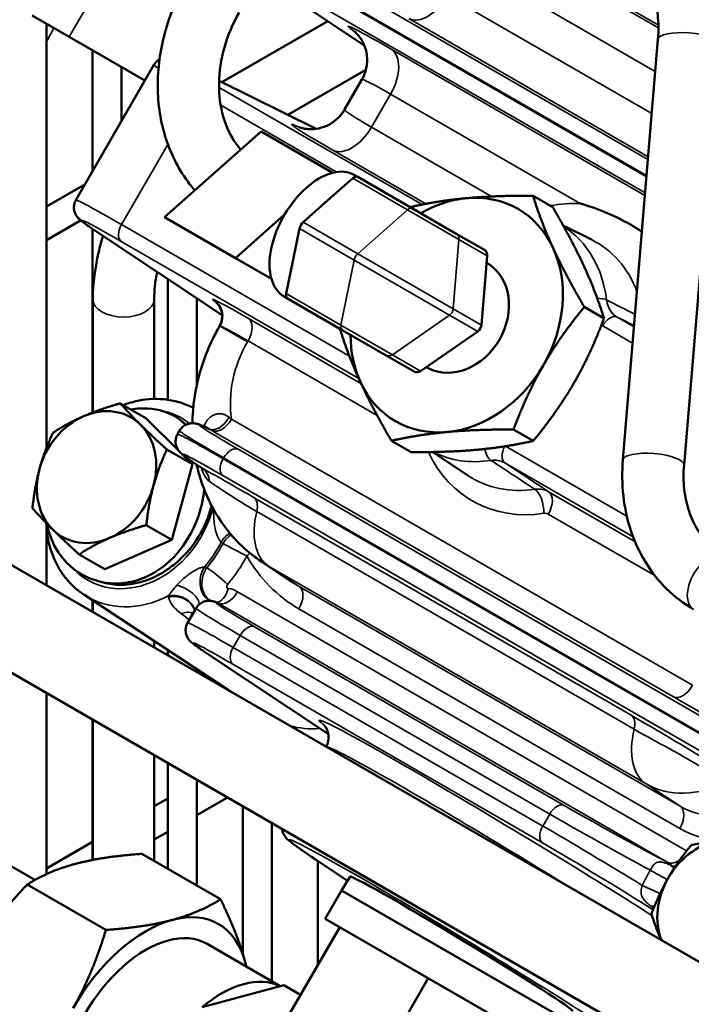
# Model space of a CAD drawing. Header units: inches. Extents: x 1 to 271, y 5 to 171.
# Tile 153 of 256: x 187.32 to 190.06, y 94.46 to 98.48. Entities that reach past the tile are written whole.
import ezdxf

# ---------------------------------------------------------------- set-up
doc = ezdxf.new("R2010")
doc.units = ezdxf.units.IN
doc.header["$LTSCALE"] = 8
doc.header["$MEASUREMENT"] = 0
doc.layers.add('Visible (ANSI)', color=7, linetype='Continuous', lineweight=50)
doc.layers.add('Visible Narrow (ANSI)', color=7, linetype='Continuous', lineweight=35)

msp = doc.modelspace()

# ---------------------------------------------------------------- linework, layer by layer
at = {"layer": 'Visible (ANSI)'}
for p, q in [((188.7301, 98.3741), (188.3057, 98.6565)), ((187.5264, 98.409), (187.3755, 98.4961)), ((187.434, 98.4623), (187.434, 96.7315)), ((188.5812, 98.4732), (188.1492, 98.2239)), ((187.5264, 98.409), (187.8355, 98.2305)), ((189.7851, 96.6825), (189.928, 98.399)), ((190.0342, 96.6618), (190.1772, 98.3783)), ((187.6221, 98.3537), (187.6221, 97.8609)), ((187.5538, 97.7424), (187.8723, 98.2942)), ((187.7402, 98.2855), (187.7402, 98.0655)), ((188.8682, 98.3116), (188.8679, 98.3117)), ((188.7367, 98.2744), (188.4183, 98.0905)), ((188.6493, 98.1116), (188.7204, 98.2347)), ((188.1379, 98.2295), (188.5333, 98.0335)), ((188.3091, 98.0229), (187.9147, 97.6732)), ((188.3091, 98.0229), (188.599, 97.8555)), ((188.6564, 97.9453), (188.6566, 97.9452)), ((188.599, 97.8555), (188.596, 97.8528)), ((188.6012, 97.8542), (188.599, 97.8555)), ((188.7038, 97.8372), (188.6894, 97.8455)), ((188.7038, 97.8372), (188.9265, 97.7086)), ((187.434, 97.716), (187.5908, 97.8065)), ((188.6833, 97.8317), (188.5821, 97.742)), ((189.4986, 97.7141), (189.4183, 97.7605)), ((188.5821, 97.742), (188.481, 97.6523)), ((188.2047, 97.5058), (187.9147, 97.6732)), ((188.4048, 97.6833), (188.2047, 97.5058)), ((188.9265, 97.7086), (189.1053, 97.6054)), ((187.434, 97.5797), (187.5732, 97.66)), ((189.5414, 97.6389), (189.6569, 97.5812)), ((187.6221, 97.625), (187.6221, 96.8758)), ((188.1502, 97.2736), (187.6307, 97.6192)), ((188.466, 97.6263), (188.4389, 97.4939)), ((189.2203, 97.539), (189.1053, 97.6054)), ((189.2076, 97.2328), (189.2311, 97.5154)), ((188.2047, 97.5058), (188.3512, 97.4212)), ((188.4389, 97.4939), (188.4118, 97.3614)), ((189.2365, 97.4826), (189.2288, 97.4875)), ((187.9284, 97.4212), (187.9284, 96.928)), ((187.6231, 97.3376), (187.6231, 96.8762)), ((187.8731, 97.3376), (187.8731, 96.9312)), ((188.0465, 97.3426), (188.0465, 96.986)), ((188.4173, 97.3409), (188.4029, 97.3492)), ((188.4173, 97.3409), (188.64, 97.2123)), ((189.704, 97.3399), (189.704, 97.3399)), ((189.7079, 97.26), (189.6275, 97.3064)), ((188.2725, 97.2264), (188.2724, 97.2264)), ((188.64, 97.2123), (188.8188, 97.1091)), ((188.9596, 97.0451), (189.1926, 97.2068)), ((188.9338, 97.0427), (188.8188, 97.1091)), ((188.9907, 97.0569), (188.9826, 97.0611)), ((187.8392, 96.8529), (187.7348, 96.9132)), ((188.0275, 96.8974), (188.0324, 96.8949)), ((187.8392, 96.8529), (187.9716, 96.7217)), ((187.9768, 96.802), (187.9682, 96.7872)), ((189.4192, 96.76), (189.3388, 96.8064)), ((188.9213, 96.7141), (188.8409, 96.7605)), ((188.0295, 96.6644), (187.925, 96.7247)), ((188.0629, 96.7393), (188.0629, 96.7393)), ((188.064, 96.745), (188.064, 96.745)), ((189.0078, 96.7147), (189.1526, 96.6189)), ((187.9928, 96.7007), (188.0295, 96.6644)), ((188.0295, 96.6644), (188.0094, 96.5907)), ((188.0452, 96.664), (188.0679, 96.6489)), ((188.0094, 96.5907), (187.9455, 96.3563)), ((187.434, 96.4039), (187.434, 96.1702)), ((187.9455, 96.3563), (187.8411, 96.4166)), ((190.2454, 94.5471), (187.0699, 96.3804)), ((187.9455, 96.3563), (187.6713, 96.2367)), ((187.6713, 96.2367), (187.5669, 96.297)), ((188.4378, 96.1827), (188.3122, 96.2663)), ((187.5861, 96.1327), (188.1866, 95.7357)), ((187.6221, 96.1088), (187.6221, 96.0616)), ((187.6231, 96.1082), (187.6231, 96.061)), ((188.4771, 96.108), (188.4771, 96.108)), ((188.0094, 96.0173), (188.0441, 96.0775)), ((188.0502, 96.0716), (188.0502, 96.0715)), ((190.0554, 94.218), (186.8799, 96.0513)), ((187.8731, 95.9429), (187.8731, 95.9167)), ((187.9284, 95.9064), (187.9284, 95.8848)), ((188.0863, 95.8941), (188.5836, 95.5632)), ((188.0465, 95.8283), (188.0465, 95.8166)), ((187.434, 95.7314), (187.434, 94.9923)), ((187.6221, 95.6228), (187.6221, 95.0501)), ((187.6231, 95.6222), (187.6231, 95.0503)), ((187.8731, 95.4779), (187.8731, 95.0461)), ((187.9284, 95.446), (187.9284, 95.0142)), ((187.3869, 94.9685), (186.6644, 95.3856)), ((188.0465, 95.3778), (188.0465, 94.946)), ((188.0465, 95.3694), (188.0538, 95.3736)), ((188.0465, 95.233), (188.1719, 95.3054)), ((187.8731, 95.2693), (187.9284, 95.3012)), ((188.2346, 95.2692), (188.2346, 94.6674)), ((188.9911, 95.2866), (188.9911, 95.2866)), ((188.3527, 95.201), (188.3527, 94.5552)), ((187.8731, 95.133), (187.9284, 95.1648)), ((187.434, 95.0158), (187.6221, 95.1244)), ((187.823, 95.075), (188.144, 94.8897)), ((188.5295, 95.0534), (188.6618, 94.9653)), ((188.5408, 95.0458), (188.5408, 94.6223)), ((188.6721, 94.982), (188.637, 94.9252)), ((187.3549, 94.9496), (187.6759, 94.7643)), ((188.6589, 94.9672), (188.6589, 94.9607)), ((188.637, 94.9252), (188.5707, 94.8104)), ((188.637, 94.9252), (189.5589, 94.393)), ((189.4926, 94.2782), (188.5707, 94.8104)), ((188.6298, 94.7763), (188.3425, 94.2788)), ((188.0888, 94.7076), (188.3876, 94.535)), ((188.3871, 94.5349), (188.4026, 94.5391)), ((188.4702, 94.5), (188.4026, 94.5391)), ((188.9911, 94.5677), (188.5761, 93.8489)), ((188.0691, 94.4497), (188.3871, 94.5349))]:
    msp.add_line(p, q, dxfattribs=at)
for centre, major_axis, ratio, start_param, end_param in [((188.9841, 98.0715), (0.2637, -0.1632), 0.043188, 3.140608, 3.142915), ((188.5462, 97.5973), (-0.1432, -0.2481), 0.57735, 3.678495, 4.699085), ((188.5462, 97.5973), (0.1432, 0.2481), 0.57735, 0.510295, 0.536902), ((188.5462, 97.5973), (0.1432, 0.2481), 0.57735, 0, 0.510295), ((188.6888, 97.8112), (0.015, 0.026), 0.57735, 0, 1.047198), ((189.1073, 97.2734), (0.25, 0.433), 0.816497, 5.759587, 6.806784), ((189.1073, 97.2734), (-0.25, -0.433), 0.816497, 3.665191, 4.102227), ((188.5462, 97.5973), (0.1432, 0.2481), 0.57735, 1.557493, 2.631297), ((188.4865, 97.6318), (-0.015, -0.026), 0.57735, 4.18879, 5.235988), ((189.2053, 97.513), (0.015, 0.026), 0.816497, 5.235988, 6.283185), ((189.1073, 97.2734), (0.25, 0.433), 0.816497, 4.712389, 5.759587), ((189.1073, 97.2734), (0.123, 0.213), 0.816497, 3.177867, 6.246911), ((188.5462, 97.5973), (-0.1432, -0.2481), 0.57735, 5.77289, 6.283185), ((188.4323, 97.3669), (-0.015, -0.026), 0.57735, 5.235988, 6.283185), ((189.1817, 97.2304), (0.015, 0.026), 0.816497, 4.18879, 5.235988), ((189.1073, 97.2734), (-0.25, -0.433), 0.816497, 5.322551, 5.759587), ((189.1073, 97.2734), (0.25, 0.433), 0.816497, 3.665191, 4.712389), ((188.9488, 97.0687), (-0.015, -0.026), 0.816497, 0, 1.047198), ((189.1073, 97.2734), (-0.25, -0.433), 0.816497, 5.759587, 6.806784), ((187.6383, 96.6123), (0.1405, 0.2434), 0.816497, 6.071627, 7.118824), ((187.6383, 96.6123), (-0.1405, -0.2434), 0.816497, 3.977232, 5.024429), ((187.6383, 96.6123), (0.1405, 0.2434), 0.816497, 5.024429, 6.071627), ((187.6383, 96.6123), (-0.1405, -0.2434), 0.816497, 5.024429, 6.071627), ((187.6383, 96.6123), (0.1405, 0.2434), 0.816497, 3.977232, 5.024429), ((187.6383, 96.6123), (-0.1405, -0.2434), 0.816497, 6.071627, 7.118824), ((188.8394, 96.8164), (0.3735, 0.651), 0.814349, 3.087545, 3.088144), ((188.4815, 95.8352), (0.4375, -0.2423), 0.025083, 3.13888, 3.141147), ((190.1688, 94.8626), (-0.1405, -0.2434), 0.816497, 3.665191, 4.712389), ((189.1262, 94.7075), (-0.4541, 0.2745), 0.028501, 3.143033, 6.282896), ((190.1688, 94.8626), (-0.1405, -0.2434), 0.816497, 4.712389, 5.702887), ((187.8388, 94.2746), (0.2967, 0.514), 0.57735, 5.759587, 6.806784), ((187.8388, 94.2746), (0.25, 0.433), 0.57735, 0, 3.141593), ((187.8388, 94.2746), (-0.2967, -0.514), 0.57735, 3.665191, 4.712389), ((187.8388, 94.2746), (0.2967, 0.514), 0.57735, 5.714222, 5.759587), ((188.1471, 94.0966), (0.25, 0.433), 0.57735, 0.039296, 1.007901)]:
    msp.add_ellipse(centre, major_axis=major_axis, ratio=ratio, start_param=start_param, end_param=end_param, dxfattribs=at)
for points, knots in [([(190.1772, 98.3783), (190.1813, 98.4276), (190.1807, 98.477), (190.17, 98.5736), (190.1599, 98.6209), (190.1299, 98.7115), (190.11, 98.7547), (190.0611, 98.8349), (190.032, 98.8718), (189.9658, 98.937), (189.9287, 98.9653), (189.8886, 98.9885)], [3.665191, 3.665191, 3.665191, 3.665191, 3.874631, 3.874631, 4.08407, 4.08407, 4.29351, 4.29351, 4.502949, 4.502949, 4.712389, 4.712389, 4.712389, 4.712389]), ([(189.928, 98.399), (189.9309, 98.4329), (189.9304, 98.4661), (189.9234, 98.5294), (189.9168, 98.5596), (189.8983, 98.6155), (189.8863, 98.6413), (189.858, 98.6878), (189.8416, 98.7084), (189.8052, 98.7443), (189.7852, 98.7595), (189.7636, 98.772)], [3.665191, 3.665191, 3.665191, 3.665191, 3.874631, 3.874631, 4.08407, 4.08407, 4.29351, 4.29351, 4.502949, 4.502949, 4.712389, 4.712389, 4.712389, 4.712389]), ([(188.0036, 98.6334), (187.9659, 98.568), (187.9365, 98.4978), (187.8971, 98.3535), (187.8871, 98.2794), (187.8881, 98.1333), (187.8991, 98.0613), (187.9427, 97.9262), (187.9752, 97.863), (188.0242, 97.7994), (188.0311, 97.7909), (188.0382, 97.7827)], [0, 0, 0, 0, 0.311492, 0.311492, 0.622985, 0.622985, 0.934477, 0.934477, 1.24597, 1.24597, 1.294841, 1.294841, 1.294841, 1.294841]), ([(188.2201, 98.5084), (188.194, 98.4632), (188.1736, 98.4148), (188.1457, 98.3167), (188.1383, 98.2669), (188.1369, 98.171), (188.143, 98.1249), (188.1672, 98.0406), (188.1854, 98.0026), (188.2137, 97.9629), (188.2194, 97.9556), (188.2253, 97.9486)], [0, 0, 0, 0, 0.299339, 0.299339, 0.599358, 0.599358, 0.903005, 0.903005, 1.213164, 1.213164, 1.286725, 1.286725, 1.286725, 1.286725]), ([(188.7207, 98.235), (188.7289, 98.2493), (188.7349, 98.2652), (188.7419, 98.2979), (188.7428, 98.3153), (188.7391, 98.3487), (188.7343, 98.3651), (188.7244, 98.3868), (188.7208, 98.3933), (188.7138, 98.4043), (188.7105, 98.4089), (188.7052, 98.4156), (188.7031, 98.4181), (188.6983, 98.4233), (188.6958, 98.4258), (188.6923, 98.4292), (188.6911, 98.4302), (188.6893, 98.4318), (188.6889, 98.4321), (188.6889, 98.4321)], [0.0007808, 0.0007808, 0.0007808, 0.0007808, 0.1273246, 0.1273246, 0.2571414, 0.2571414, 0.385538, 0.385538, 0.4448055, 0.4448055, 0.4929432, 0.4929432, 0.5249503, 0.5249503, 0.5729639, 0.5729639, 0.6183832, 0.6183832, 0.673498, 0.673498, 0.673498, 0.673498]), ([(187.8724, 98.2941), (187.8757, 98.2997), (187.8799, 98.3048), (187.8877, 98.3118), (187.8911, 98.3142), (187.8946, 98.3162)], [0, 0, 0, 0, 0.05030114, 0.05030114, 0.08218038, 0.08218038, 0.08218038, 0.08218038]), ([(188.4625, 98.0402), (188.4625, 98.0402), (188.4629, 98.04), (188.4657, 98.0391), (188.4683, 98.0382), (188.4762, 98.0361), (188.4813, 98.035), (188.4919, 98.0333), (188.4971, 98.0327), (188.5099, 98.032), (188.5178, 98.032), (188.5374, 98.0337), (188.5494, 98.036), (188.5757, 98.0445), (188.59, 98.0517), (188.6161, 98.0701), (188.6282, 98.0817), (188.6422, 98.1), (188.6459, 98.1055), (188.6492, 98.1113)], [0.4292637, 0.4292637, 0.4292637, 0.4292637, 0.4849848, 0.4849848, 0.5483852, 0.5483852, 0.6047293, 0.6047293, 0.6499907, 0.6499907, 0.7119858, 0.7119858, 0.8053357, 0.8053357, 0.9253849, 0.9253849, 1.0504379, 1.0504379, 1.1013789, 1.1013789, 1.1013789, 1.1013789]), ([(187.6309, 97.6191), (187.6087, 97.6339), (187.5923, 97.6453), (187.5753, 97.6582), (187.5712, 97.6613), (187.564, 97.6684), (187.5623, 97.6702), (187.5587, 97.6747), (187.5569, 97.6771), (187.5529, 97.6836), (187.5508, 97.6878), (187.5476, 97.6967), (187.5465, 97.7015), (187.5455, 97.7123), (187.5459, 97.7184), (187.5483, 97.7306), (187.5507, 97.7368), (187.5539, 97.7424)], [0, 0, 0, 0, 0.3638148, 0.3638148, 0.5294766, 0.5294766, 0.5739721, 0.5739721, 0.6105776, 0.6105776, 0.6517507, 0.6517507, 0.6914527, 0.6914527, 0.7383781, 0.7383781, 0.7887191, 0.7887191, 0.7887191, 0.7887191]), ([(189.8626, 97.6138), (189.848, 97.6234), (189.8332, 97.6326), (189.7867, 97.6594), (189.7545, 97.6755), (189.6859, 97.7046), (189.6497, 97.7174), (189.6118, 97.7283), (189.6115, 97.7284), (189.6111, 97.7285)], [-0.8581171, -0.8581171, -0.8581171, -0.8581171, -0.6966095, -0.6966095, -0.360546, -0.360546, 0, 0, 0.003334, 0.003334, 0.003334, 0.003334]), ([(187.6646, 97.5967), (187.6585, 97.5769), (187.6531, 97.557), (187.6319, 97.4696), (187.6231, 97.4024), (187.6231, 97.3376)], [1.164568, 1.164568, 1.164568, 1.164568, 1.2566371, 1.2566371, 1.5707963, 1.5707963, 1.5707963, 1.5707963]), ([(187.885, 97.45), (187.881, 97.4301), (187.878, 97.4106), (187.8741, 97.3729), (187.8731, 97.3548), (187.8731, 97.3376)], [1.3159975, 1.3159975, 1.3159975, 1.3159975, 1.4427932, 1.4427932, 1.5707963, 1.5707963, 1.5707963, 1.5707963]), ([(188.1397, 97.2289), (188.1439, 97.2361), (188.1469, 97.2442), (188.1504, 97.2607), (188.1508, 97.2694), (188.1489, 97.2859), (188.1465, 97.2938), (188.142, 97.3039), (188.1404, 97.3068), (188.1376, 97.3115), (188.1363, 97.3134), (188.1332, 97.3176), (188.1314, 97.3197), (188.1289, 97.3224), (188.128, 97.3233), (188.1265, 97.3248), (188.1261, 97.3251), (188.1259, 97.3252), (188.1259, 97.3252), (188.1259, 97.3252)], [0, 0, 0, 0, 0.0645744, 0.0645744, 0.1302154, 0.1302154, 0.1939355, 0.1939355, 0.2220213, 0.2220213, 0.2437838, 0.2437838, 0.2779297, 0.2779297, 0.3088802, 0.3088802, 0.3508132, 0.3508132, 0.3601214, 0.3601214, 0.3601214, 0.3601214]), ([(188.029, 96.8321), (188.0299, 96.9012), (188.0405, 96.9713), (188.0782, 97.1045), (188.1054, 97.1691), (188.1398, 97.2288)], [1.743863, 1.743863, 1.743863, 1.743863, 2.279977, 2.279977, 2.805175, 2.805175, 2.805175, 2.805175]), ([(187.7469, 96.9062), (187.781, 96.919), (187.8163, 96.9272), (187.893, 96.9335), (187.9344, 96.9297), (187.9921, 96.9131), (188.0102, 96.906), (188.0275, 96.8974)], [7.0707977, 7.0707977, 7.0707977, 7.0707977, 7.339307, 7.339307, 7.6540704, 7.6540704, 7.8045761, 7.8045761, 7.8045761, 7.8045761]), ([(188.0016, 96.8255), (187.992, 96.8352), (187.9487, 96.8718), (187.8723, 96.8966), (187.8014, 96.8921), (187.7781, 96.8882)], [-0.8144674, -0.8144674, -0.8144674, -0.8144674, -0.6731984, -0.2243995, -0.0090335, -0.0090335, -0.0090335, -0.0090335]), ([(187.9769, 96.8019), (187.9801, 96.8075), (187.9843, 96.8126), (187.994, 96.8212), (187.9996, 96.8248), (188.0109, 96.8296), (188.0167, 96.831), (188.0272, 96.8323), (188.0321, 96.8322), (188.0391, 96.8315), (188.0418, 96.831), (188.0468, 96.8299), (188.049, 96.8293), (188.0556, 96.8273), (188.0592, 96.826), (188.072, 96.8208), (188.0824, 96.8161), (188.0956, 96.8098)], [0, 0, 0, 0, 0.0503006, 0.0503006, 0.1009246, 0.1009246, 0.1492858, 0.1492858, 0.1946994, 0.1946994, 0.2327395, 0.2327395, 0.2819504, 0.2819504, 0.392532, 0.392532, 0.6404113, 0.6404113, 0.6404113, 0.6404113]), ([(188.0453, 96.6639), (188.0232, 96.6787), (188.0067, 96.6901), (187.9898, 96.703), (187.9857, 96.7061), (187.9785, 96.7132), (187.9768, 96.715), (187.9732, 96.7194), (187.9713, 96.7219), (187.9674, 96.7284), (187.9653, 96.7326), (187.9621, 96.7415), (187.961, 96.7463), (187.96, 96.7571), (187.9603, 96.7632), (187.9628, 96.7754), (187.9651, 96.7816), (187.9684, 96.7872)], [0, 0, 0, 0, 0.3638193, 0.3638193, 0.5294799, 0.5294799, 0.5739752, 0.5739752, 0.6105798, 0.6105798, 0.6517528, 0.6517528, 0.6914551, 0.6914551, 0.7383802, 0.7383802, 0.7887214, 0.7887214, 0.7887214, 0.7887214]), ([(190.0736, 96.0723), (190.0335, 96.0954), (189.9964, 96.1238), (189.9302, 96.189), (189.9012, 96.2259), (189.8522, 96.3061), (189.8324, 96.3493), (189.8024, 96.4398), (189.7922, 96.4872), (189.7815, 96.5838), (189.781, 96.6331), (189.7851, 96.6825)], [4.712389, 4.712389, 4.712389, 4.712389, 4.921828, 4.921828, 5.131268, 5.131268, 5.340708, 5.340708, 5.550147, 5.550147, 5.759587, 5.759587, 5.759587, 5.759587]), ([(188.3126, 96.2661), (188.2556, 96.304), (188.2046, 96.3523), (188.1214, 96.4624), (188.0885, 96.5255), (188.0583, 96.6151), (188.0517, 96.639), (188.0463, 96.6633)], [0, 0, 0, 0, 0.552632, 0.552632, 1.10625, 1.10625, 1.301682, 1.301682, 1.301682, 1.301682]), ([(188.0735, 96.644), (188.0735, 96.644), (188.0732, 96.6444), (188.0717, 96.646), (188.07, 96.6475), (188.0679, 96.6489)], [0.33781208, 0.33781208, 0.33781208, 0.33781208, 0.3685221, 0.3685221, 0.41739497, 0.41739497, 0.41739497, 0.41739497]), ([(190.1986, 96.2888), (190.177, 96.3013), (190.157, 96.3165), (190.1206, 96.3524), (190.1043, 96.373), (190.0759, 96.4195), (190.064, 96.4452), (190.0454, 96.5012), (190.0389, 96.5313), (190.0318, 96.5947), (190.0314, 96.6279), (190.0342, 96.6618)], [4.712389, 4.712389, 4.712389, 4.712389, 4.921828, 4.921828, 5.131268, 5.131268, 5.340708, 5.340708, 5.550147, 5.550147, 5.759587, 5.759587, 5.759587, 5.759587]), ([(187.7683, 96.1829), (187.7926, 96.1873), (187.8647, 96.2096), (187.9722, 96.2911), (188.051, 96.426), (188.0733, 96.5211), (188.0775, 96.5607)], [-3.141588, -3.141588, -3.141588, -3.141588, -2.917193, -2.468394, -2.019595, -1.690315, -1.690315, -1.690315, -1.690315]), ([(187.6662, 96.1819), (187.6891, 96.1758), (187.7131, 96.1727), (187.7551, 96.1729), (187.7727, 96.1746), (187.8079, 96.181), (187.8254, 96.1857), (187.8719, 96.2023), (187.9001, 96.2169), (187.9451, 96.2474), (187.9628, 96.2616), (188.0163, 96.312), (188.0431, 96.3493), (188.0872, 96.4264), (188.1001, 96.466), (188.1072, 96.4956)], [-0.9722913, -0.9722913, -0.9722913, -0.9722913, -0.8857558, -0.8857558, -0.8246926, -0.8246926, -0.7639428, -0.7639428, -0.6620469, -0.6620469, -0.591601, -0.591601, -0.4350021, -0.4350021, -0.2265032, -0.2265032, -0.2265032, -0.2265032]), ([(187.5861, 96.1327), (187.5538, 96.154), (187.5254, 96.1814), (187.4789, 96.2457), (187.461, 96.2828), (187.4395, 96.3553), (187.434, 96.3899), (187.4327, 96.4252)], [4.7617945, 4.7617945, 4.7617945, 4.7617945, 5.0630028, 5.0630028, 5.3714381, 5.3714381, 5.6275121, 5.6275121, 5.6275121, 5.6275121]), ([(187.436, 96.4218), (187.4415, 96.3918), (187.4672, 96.3141), (187.5534, 96.2153), (187.6704, 96.1745), (187.744, 96.1785), (187.7683, 96.1829)], [1.755198, 1.755198, 1.755198, 1.755198, 2.019595, 2.468394, 2.917193, 3.141593, 3.141593, 3.141593, 3.141593]), ([(188.0444, 96.0774), (188.0476, 96.083), (188.0518, 96.0881), (188.0614, 96.0967), (188.0671, 96.1002), (188.0783, 96.1051), (188.0842, 96.1065), (188.0947, 96.1077), (188.0996, 96.1076), (188.1067, 96.1069), (188.1093, 96.1065), (188.1144, 96.1054), (188.1167, 96.1047), (188.1227, 96.1029), (188.1259, 96.1017), (188.1294, 96.1003)], [0, 0, 0, 0, 0.050272, 0.050272, 0.1010741, 0.1010741, 0.1494804, 0.1494804, 0.1950649, 0.1950649, 0.2333921, 0.2333921, 0.283083, 0.283083, 0.3792069, 0.3792069, 0.3792069, 0.3792069]), ([(188.0865, 95.894), (188.0643, 95.9088), (188.0479, 95.9202), (188.0309, 95.9331), (188.0268, 95.9362), (188.0196, 95.9433), (188.0179, 95.9451), (188.0143, 95.9495), (188.0125, 95.952), (188.0085, 95.9585), (188.0064, 95.9627), (188.0033, 95.9716), (188.0021, 95.9764), (188.0011, 95.9872), (188.0015, 95.9933), (188.0039, 96.0055), (188.0063, 96.0117), (188.0095, 96.0173)], [0, 0, 0, 0, 0.3638243, 0.3638243, 0.529484, 0.529484, 0.5739793, 0.5739793, 0.6105826, 0.6105826, 0.6517552, 0.6517552, 0.6914578, 0.6914578, 0.7383828, 0.7383828, 0.7887241, 0.7887241, 0.7887241, 0.7887241]), ([(188.5742, 95.5119), (188.5785, 95.5193), (188.5815, 95.5276), (188.5847, 95.5444), (188.585, 95.5532), (188.583, 95.5681), (188.581, 95.5748), (188.5766, 95.5855), (188.5742, 95.5897), (188.5703, 95.5957), (188.5688, 95.5977), (188.5661, 95.6009), (188.5652, 95.6018), (188.5645, 95.6025), (188.5644, 95.6026), (188.5644, 95.6026)], [0.0014727, 0.0014727, 0.0014727, 0.0014727, 0.0705755, 0.0705755, 0.1413089, 0.1413089, 0.2048409, 0.2048409, 0.266321, 0.266321, 0.3241761, 0.3241761, 0.402552, 0.402552, 0.4453923, 0.4453923, 0.4453923, 0.4453923]), ([(188.5295, 95.0533), (188.4883, 95.0807), (188.4576, 95.102), (188.4291, 95.1238), (188.4227, 95.1288), (188.4125, 95.1388), (188.4087, 95.1424), (188.4022, 95.1527), (188.4008, 95.1553), (188.3983, 95.1608), (188.3973, 95.1636), (188.3955, 95.1699), (188.3948, 95.1733), (188.3945, 95.1769)], [0, 0, 0, 0, 0.680732, 0.680732, 0.963147, 0.963147, 1.105882, 1.105882, 1.144611, 1.144611, 1.176737, 1.176737, 1.208692, 1.208692, 1.208692, 1.208692])]:
    msp.add_open_spline(points, degree=3, knots=knots, dxfattribs=at)
for points, weights in [([(189.147, 97.7504), (189.2626, 97.7611), (189.4183, 97.7605)], [1, 1.03799156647, 1.00007075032]), ([(189.4183, 97.7605), (189.452, 97.6517), (189.5006, 97.5463)], [1.00007075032, 1.03799156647, 1]), ([(188.919, 97.7129), (188.9197, 97.7138), (188.9204, 97.7146)], [1.00058157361, 1.00032790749, 1.00007075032]), ([(188.9204, 97.7146), (189.0315, 97.7398), (189.147, 97.7504)], [1.00007075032, 1.03799156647, 1]), ([(189.6256, 97.4741), (189.577, 97.5795), (189.4986, 97.7141)], [1, 1.03799156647, 1.00007075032]), ([(189.5006, 97.5463), (189.5491, 97.4409), (189.6275, 97.3064)], [1, 1.03799156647, 1.00007075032]), ([(189.7079, 97.26), (189.6741, 97.3688), (189.6256, 97.4741)], [1.00007075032, 1.03799156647, 1]), ([(189.6275, 97.3064), (189.5278, 97.1853), (189.4608, 97.0693)], [1.00007075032, 1.03799156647, 1]), ([(189.5858, 96.9971), (189.6528, 97.1131), (189.7079, 97.26)], [1, 1.03799156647, 1.00007075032]), ([(188.6317, 97.2146), (188.6321, 97.2156), (188.6325, 97.2167)], [1.00007075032, 1.00032790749, 1.00058157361]), ([(188.714, 97.0004), (188.6655, 97.1058), (188.6317, 97.2146)], [1, 1.03799156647, 1.00007075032]), ([(189.4608, 97.0693), (189.3939, 96.9532), (189.3388, 96.8064)], [1, 1.03799156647, 1.00007075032]), ([(188.8409, 96.7605), (188.7626, 96.8951), (188.714, 97.0004)], [1.00007075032, 1.03799156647, 1]), ([(189.4192, 96.76), (189.5189, 96.8811), (189.5858, 96.9971)], [1.00007075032, 1.03799156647, 1]), ([(187.5851, 96.8606), (187.6488, 96.8884), (187.7348, 96.9132)], [1, 1.0379548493, 1]), ([(187.7348, 96.9132), (187.7732, 96.8699), (187.8174, 96.8262)], [1, 1.0379548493, 1]), ([(187.4606, 96.7936), (187.5215, 96.8329), (187.5851, 96.8606)], [1, 1.0379548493, 1]), ([(187.406, 96.6468), (187.4255, 96.7183), (187.4606, 96.7936)], [1, 1.0379548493, 1]), ([(187.8174, 96.8262), (187.8615, 96.7824), (187.925, 96.7247)], [1, 1.0379548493, 1]), ([(189.0676, 96.7963), (188.952, 96.7857), (188.8409, 96.7605)], [1, 1.03799156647, 1.00007075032]), ([(189.3388, 96.8064), (189.1831, 96.807), (189.0676, 96.7963)], [1.00007075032, 1.03799156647, 1]), ([(189.1926, 96.7241), (189.3081, 96.7348), (189.4192, 96.76)], [1, 1.03799156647, 1.00007075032]), ([(187.925, 96.7247), (187.89, 96.6493), (187.8705, 96.5779)], [1, 1.0379548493, 1]), ([(188.9213, 96.7141), (189.077, 96.7135), (189.1926, 96.7241)], [1.00007075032, 1.03799156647, 1]), ([(187.3766, 96.4855), (187.3866, 96.5753), (187.406, 96.6468)], [1, 1.0379548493, 1]), ([(187.8705, 96.5779), (187.851, 96.5064), (187.8411, 96.4166)], [1, 1.0379548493, 1]), ([(187.4592, 96.3985), (187.415, 96.4422), (187.3766, 96.4855)], [1, 1.0379548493, 1]), ([(187.5669, 96.297), (187.5033, 96.3547), (187.4592, 96.3985)], [1, 1.0379548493, 1]), ([(187.8411, 96.4166), (187.7551, 96.3918), (187.6914, 96.364)], [1, 1.0379548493, 1]), ([(187.6914, 96.364), (187.6278, 96.3363), (187.5669, 96.297)], [1, 1.0379548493, 1]), ([(189.9701, 94.9774), (190.0078, 95.0426), (190.0638, 95.1106)], [1, 1.0379548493, 1]), ([(190.0638, 95.1106), (190.1262, 95.1248), (190.1911, 95.1307)], [1, 1.0379548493, 1]), ([(187.823, 95.075), (187.6601, 95.0631), (187.5515, 95.034)], [1.08082679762, 1.07908713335, 1]), ([(187.5515, 95.034), (187.4429, 95.0049), (187.3549, 94.9496)], [1, 1.07908713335, 1.08082679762]), ([(187.3549, 94.9496), (187.2256, 94.8122), (187.1461, 94.6745)], [1.08082679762, 1.07908713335, 1]), ([(189.9015, 94.8296), (189.9325, 94.9121), (189.9701, 94.9774)], [1, 1.0379548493, 1]), ([(187.9475, 94.8053), (188.0561, 94.8344), (188.144, 94.8897)], [1, 1.07908713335, 1.08082679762]), ([(188.144, 94.8897), (188.2151, 94.7426), (188.2442, 94.634)], [1.08082679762, 1.07908713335, 1]), ([(189.9419, 94.7223), (189.9185, 94.7748), (189.9015, 94.8296)], [1.00726662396, 1.03388516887, 1]), ([(187.6759, 94.7643), (187.8388, 94.7762), (187.9475, 94.8053)], [1.08082679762, 1.07908713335, 1]), ([(187.5421, 94.4459), (187.6216, 94.5836), (187.6759, 94.7643)], [1, 1.07908713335, 1.08082679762]), ([(188.2442, 94.634), (188.2468, 94.6245), (188.2491, 94.6151)], [1, 1.00648392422, 1.01244795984])]:
    msp.add_rational_spline(points, weights, degree=2, dxfattribs=at)
for points in [[(188.1397, 97.2288), (188.1397, 97.2288), (188.1397, 97.2289), (188.1397, 97.2289)], [(187.9851, 96.8406), (187.991, 96.8358), (187.9969, 96.8309), (188.0027, 96.826)], [(187.9999, 96.8272), (187.9999, 96.8272), (187.9999, 96.8272), (187.9999, 96.8272)], [(188.1366, 96.8012), (188.1365, 96.8011), (188.1365, 96.8011), (188.1365, 96.8011)], [(187.6662, 96.1819), (187.6592, 96.1838), (187.6521, 96.1857), (187.645, 96.1875)], [(188.2022, 96.1288), (188.2022, 96.1288), (188.2022, 96.1287), (188.2022, 96.1287)], [(188.1002, 95.7928), (188.1005, 95.7902), (188.1008, 95.7876), (188.1012, 95.785)]]:
    msp.add_open_spline(points, degree=3, dxfattribs=at)
at = {"layer": 'Visible Narrow (ANSI)'}
for p, q in [((188.6977, 99.168), (189.9297, 98.4567)), ((187.9014, 99.0585), (187.5264, 98.409)), ((189.9299, 98.445), (189.1501, 98.8952)), ((188.3621, 98.7198), (189.8817, 97.8425)), ((189.8872, 97.9085), (188.421, 98.755)), ((189.8813, 97.8379), (188.36, 98.7163)), ((189.1473, 98.7121), (189.9171, 98.2677)), ((188.73, 98.3743), (188.3057, 98.6566)), ((188.359, 98.6476), (189.8758, 97.7719)), ((189.9028, 98.0958), (189.0693, 98.577)), ((188.9121, 98.4831), (189.8881, 97.9196)), ((189.8749, 97.7608), (188.8401, 98.3583)), ((188.9662, 97.7244), (188.1376, 98.2027)), ((188.1379, 98.2294), (188.5332, 98.0335)), ((188.7593, 98.0401), (188.8373, 98.1752)), ((188.8373, 98.1752), (189.6111, 97.7285)), ((188.1444, 98.1296), (188.6161, 97.8573)), ((189.249, 97.7574), (188.7593, 98.0401)), ((187.74, 97.6424), (187.9291, 97.9699)), ((188.6021, 97.9462), (188.9812, 97.7273)), ((188.6833, 97.8317), (188.906, 97.7031)), ((187.6274, 97.7062), (187.6274, 97.7062)), ((188.906, 97.7031), (188.7037, 97.5237)), ((188.906, 97.7031), (189.1161, 97.5818)), ((188.6694, 97.1058), (187.74, 97.6424)), ((188.481, 97.6523), (188.7037, 97.5237)), ((188.1502, 97.2737), (187.633, 97.6178)), ((188.466, 97.6263), (188.6887, 97.4977)), ((187.739, 97.5738), (188.7076, 97.0145)), ((189.0926, 97.2992), (189.1161, 97.5818)), ((189.2311, 97.5154), (189.1161, 97.5818)), ((188.7037, 97.5237), (189.0926, 97.2992)), ((188.6887, 97.4977), (188.6345, 97.2328)), ((188.6887, 97.4977), (189.0776, 97.2732)), ((188.4118, 97.3614), (188.6345, 97.2328)), ((188.8446, 97.1115), (189.0776, 97.2732)), ((189.1926, 97.2068), (189.0776, 97.2732)), ((189.2076, 97.2328), (189.0926, 97.2992)), ((188.7167, 96.9945), (188.2573, 97.2598)), ((188.6345, 97.2328), (188.8446, 97.1115)), ((189.7025, 97.23), (189.8248, 97.1594)), ((189.8303, 97.2255), (189.7615, 97.2652)), ((188.1422, 97.2287), (188.2537, 97.1644)), ((188.2537, 97.1644), (188.256, 97.1682)), ((188.256, 97.1682), (188.7826, 96.8642)), ((188.9596, 97.0451), (188.8446, 97.1115)), ((190.0693, 95.7627), (188.1883, 96.8487)), ((188.1098, 96.8017), (189.9907, 95.7158)), ((188.0419, 96.751), (188.0419, 96.751)), ((188.045, 96.7564), (188.045, 96.7564)), ((188.1234, 96.7802), (188.1234, 96.7802)), ((191.1608, 95.0255), (188.2155, 96.726)), ((189.8011, 96.4524), (189.3061, 96.7382)), ((188.0579, 96.6726), (188.0579, 96.6726)), ((188.1545, 96.6872), (188.1565, 96.6908)), ((191.3399, 94.8481), (188.1545, 96.6872)), ((188.1565, 96.6908), (191.1019, 94.9903)), ((189.2334, 96.6952), (189.2334, 96.6952)), ((189.3034, 96.6706), (189.8267, 96.3684)), ((188.0684, 96.6487), (188.0474, 96.6626)), ((188.1535, 96.6185), (192.6051, 94.0484)), ((189.8343, 96.3493), (189.4821, 96.5526)), ((189.8186, 95.6407), (188.2788, 96.5297)), ((188.2913, 96.4722), (189.831, 95.5832)), ((189.4808, 96.4611), (189.9154, 96.2102)), ((188.1465, 96.347), (188.1539, 96.3417)), ((188.4648, 96.166), (188.3395, 96.2494)), ((188.3395, 96.2494), (189.8792, 95.3604)), ((190.018, 95.2692), (188.4648, 96.166)), ((190.0449, 95.0871), (188.213, 96.1447)), ((188.0488, 96.0726), (188.0488, 96.0726)), ((188.1344, 96.0978), (189.9677, 95.0393)), ((188.4634, 96.0745), (190.0167, 95.1777)), ((188.0264, 96.0109), (188.0264, 96.011)), ((189.5452, 95.2726), (188.2828, 96.0014)), ((188.1956, 95.9173), (188.2239, 95.9662)), ((188.2239, 95.9662), (189.4863, 95.2374)), ((189.458, 95.1884), (188.1956, 95.9173)), ((188.5836, 95.5633), (188.0886, 95.8927)), ((188.1946, 95.8486), (189.457, 95.1198)), ((188.5519, 95.6197), (188.5519, 95.6197)), ((189.8792, 95.3604), (190.018, 95.2692)), ((190.0522, 95.3233), (190.0522, 95.3233)), ((189.4863, 95.2374), (189.458, 95.1884)), ((188.6618, 94.9654), (188.5317, 95.052))]:
    msp.add_line(p, q, dxfattribs=at)
for centre, major_axis, ratio, start_param, end_param in [((188.9893, 98.6232), (-0.08, -0.1386), 0.57735, 0.034907, 1.570796), ((189.0669, 98.2084), (-0.4023, 0.2432), 0.028501, 5.328444, 6.682461), ((192.3523, 96.0552), (4.7047, 8.1488), 0.57735, 1.610607, 1.617282), ((190.0526, 98.3886), (-0.1246, 0.0104), 0.288675, 3.141593, 6.283185), ((188.7573, 98.2214), (0.08, 0.1386), 0.57735, 4.712389, 6.248279), ((188.3098, 98.0519), (0.4375, -0.2423), 0.025083, 3.143445, 3.445717), ((188.9841, 98.0715), (0.2637, -0.1632), 0.043188, 2.187599, 3.140608), ((188.1901, 98.1031), (-0.0625, 0.1083), 0.57735, 5.379778, 5.757293), ((188.8454, 97.8247), (0.4118, -0.2268), 0.028501, 2.743847, 4.096334), ((188.9225, 97.9648), (-0.2732, 0.1468), 0.043188, 6.281863, 7.237179), ((188.6793, 98.0862), (-0.08, -0.1386), 0.57735, 0.034907, 1.570796), ((187.9823, 97.4848), (-0.4286, 0.2577), 0.025083, 5.328314, 6.281332), ((189.4823, 97.0569), (-0.351, -0.6079), 0.816497, 3.543521, 3.746648), ((187.9513, 97.4334), (0.3766, -0.2277), 0.028501, 2.186851, 3.722741), ((188.9115, 97.6826), (0.015, 0.026), 0.57735, 0, 1.047198), ((187.77, 97.6251), (-0.03, -0.052), 0.57735, 4.712389, 6.248279), ((189.2612, 97.1845), (0.266, 0.4607), 0.816497, 5.453111, 6.23963), ((187.664, 97.6692), (-0.0332, -0.05), 0.83564, 6.229486, 6.235203), ((187.664, 97.6692), (-0.0332, -0.05), 0.83564, 0.002906, 0.051901), ((189.0903, 97.5794), (0.015, 0.026), 0.816497, 5.235988, 6.283185), ((189.4051, 97.1014), (0.271, 0.4694), 0.816497, 5.699729, 6.332591), ((188.7092, 97.5032), (-0.015, -0.026), 0.57735, 4.18879, 5.235988), ((187.7481, 97.3376), (0.125, 0), 0.57735, 3.141593, 6.283185), ((188.0734, 97.2685), (0.0245, 0.0761), 0.992393, 4.502248, 6.049609), ((188.4455, 97.1354), (-0.3338, 0.2018), 0.028501, 5.328444, 6.163064), ((189.6679, 97.3175), (0.0596, 0.007), 0.389608, 0.515867, 1.315686), ((189.0667, 97.2968), (-0.015, -0.026), 0.816497, 1.047198, 2.094395), ((189.7325, 97.2127), (0.03, 0.052), 0.57735, 0.034907, 1.570796), ((188.216, 97.1913), (0.04, 0.0693), 0.57735, 4.712389, 6.248279), ((188.655, 97.2383), (-0.015, -0.026), 0.57735, 5.235988, 6.283185), ((189.7646, 97.3645), (0.0265, 0.1475), 0.849907, 2.79993, 2.844693), ((188.4042, 97.067), (0.2645, -0.1618), 0.035848, 2.187186, 3.021806), ((188.5653, 96.9851), (0.2213, 0.3806), 0.816494, 1.57445, 2.34369), ((188.8338, 97.1351), (-0.015, -0.026), 0.816497, 0, 1.047198), ((187.7933, 96.5228), (0.191, 0.3309), 0.816497, 6.154442, 6.579112), ((187.8222, 96.5061), (0.221, 0.3828), 0.816497, 0.034166, 0.049406), ((188.4432, 96.6123), (-0.3855, 0.2123), 0.028501, 5.838231, 7.237927), ((188.1364, 96.8787), (-0.0401, -0.0692), 0.596269, 0.035503, 1.592902), ((188.1483, 96.8718), (-0.04, -0.0693), 0.57735, 0.034907, 1.570796), ((188.5195, 96.5917), (-0.5766, 0.4494), 0.001517, 0.939193, 0.960079), ((188.3968, 96.5295), (-0.4286, 0.2577), 0.025083, 5.328314, 6.281331), ((188.4142, 96.5597), (0.4375, -0.2423), 0.025083, 3.143447, 4.096464), ((188.4866, 96.6135), (0.6384, -0.3516), 0.028495, 4.07338, 4.09676), ((188.5546, 97.0708), (0.4724, 0.5772), 0.389651, 2.43073, 2.430732), ((188.3658, 96.4782), (0.3766, -0.2277), 0.028501, 2.186851, 3.722741), ((188.5546, 97.0708), (0.4724, 0.5772), 0.389651, 2.442429, 2.442431), ((187.9867, 96.7661), (0.0779, -0.0181), 0.40501, 6.033593, 6.033626), ((187.9867, 96.7661), (0.0779, -0.0181), 0.40501, 6.193171, 6.193206), ((188.7203, 96.8956), (-0.3922, -0.6395), 0.824632, 5.40132, 5.401322), ((188.1865, 96.6734), (0.03, 0.052), 0.57735, 0.034907, 1.570796), ((189.4823, 97.0569), (-0.3124, -0.541), 0.816497, 5.762543, 6.861256), ((189.2612, 97.1845), (-0.266, -0.4607), 0.816497, 0.043555, 0.583857), ((189.2494, 96.7366), (0.0094, -0.0593), 0.481708, 4.797009, 5.876605), ((189.3344, 96.7219), (-0.03, -0.052), 0.57735, 4.738874, 6.248279), ((189.9097, 96.6721), (-0.1246, 0.0104), 0.288675, 3.141593, 6.283185), ((188.1845, 96.6699), (-0.03, -0.052), 0.57735, 4.712389, 6.248279), ((189.2523, 96.5943), (0.0727, 0.0576), 0.900976, 0.342564, 1.014263), ((188.0785, 96.714), (-0.0332, -0.05), 0.83564, 6.229486, 6.235203), ((188.0785, 96.714), (-0.0332, -0.05), 0.83564, 0.002906, 0.051901), ((188.0271, 96.5802), (0.0379, 0.0704), 0.867979, 5.329878, 6.225773), ((188.7203, 96.8956), (-0.3922, -0.6395), 0.824632, 5.584456, 5.584735), ((189.4437, 97.0792), (-0.2724, -0.4718), 0.816497, 6.23378, 6.861256), ((189.4294, 96.4776), (0.0764, 0.0534), 0.88143, 0.391229, 1.056319), ((189.4221, 96.4875), (-0.012, 0.0791), 0.483542, 4.343688, 5.879578), ((189.4408, 96.4842), (0.04, 0.0693), 0.57735, 4.712389, 6.248279), ((188.2375, 96.4613), (0.04, 0.0693), 0.57735, 5.184278, 6.248279), ((187.7933, 96.5228), (-0.191, -0.3309), 0.816497, 6.043463, 8.195855), ((188.4998, 96.5145), (-0.155, -0.2685), 0.57735, 5.184278, 6.248279), ((189.4635, 96.4359), (0.0248, 0.0186), 0.893131, 0.365424, 1.030513), ((187.8222, 96.5061), (0.221, 0.3828), 0.816497, 4.48851, 4.767466), ((188.2037, 96.319), (0.0477, 0.0642), 0.791521, 1.06637, 1.717038), ((188.2111, 96.3136), (-0.0477, -0.0643), 0.791629, 4.235158, 4.856332), ((187.8297, 96.5018), (-0.2213, -0.3833), 0.816497, 1.352741, 1.623817), ((188.2111, 96.3136), (0.0709, -0.037), 0.030597, 3.791316, 5.327206), ((190.1361, 96.1805), (-0.0625, -0.1083), 0.57735, 3.141593, 6.283185), ((187.8683, 96.4795), (0.2612, 0.4525), 0.816497, 4.494333, 4.76541), ((188.2111, 96.3136), (-0.0695, -0.0396), 0.521034, 1.866474, 2.096979), ((188.8794, 96.7933), (-0.4174, -0.718), 0.816494, 5.840491, 6.285621), ((188.7203, 96.8956), (-0.3922, -0.6395), 0.824632, 6.253353, 6.304585), ((188.1284, 96.193), (-0.0182, -0.0881), 0.748097, 4.240591, 6.151024), ((188.1325, 96.1965), (-0.0611, 0.0517), 0.124899, 4.10816, 5.64405), ((187.9736, 96.1206), (0.0817, -0.0377), 0.497757, 0.227327, 1.885834), ((188.1355, 96.1811), (-0.0125, -0.079), 0.550892, 0.054408, 1.362267), ((188.155, 96.0374), (0.0314, 0.1183), 0.942971, 6.033204, 6.379705), ((188.8394, 96.8164), (0.3735, 0.651), 0.814349, 3.088144, 3.139446), ((188.4234, 96.0976), (0.04, 0.0693), 0.57735, 4.712389, 6.248279), ((187.8222, 96.5061), (-0.221, -0.3828), 0.816497, 6.23378, 7.185833), ((187.9511, 96.0511), (0.09, 0.0003), 0.869398, 0.220711, 1.797934), ((188.3051, 96.2836), (-0.3661, -0.1827), 0.46636, 6.139473, 6.162978), ((187.9513, 96.0462), (0.0899, 0.0047), 0.874262, 0.21258, 1.746637), ((188.5105, 95.8877), (-0.3855, 0.2123), 0.028501, 6.076452, 7.237927), ((188.173, 96.1678), (-0.04, -0.0693), 0.57735, 0.034907, 1.570796), ((188.4815, 95.8352), (0.4375, -0.2423), 0.025083, 3.141147, 4.096464), ((187.9962, 95.976), (0.0552, 0.0711), 0.828329, 0.289359, 0.918703), ((188.4379, 95.7596), (-0.4286, 0.2577), 0.025083, 5.328314, 6.281329), ((187.9511, 96.0511), (-0.09, -0.0003), 0.869398, 2.58846, 2.588564), ((187.9513, 96.0462), (-0.0899, -0.0047), 0.874262, 2.5916, 2.591697), ((187.9962, 95.976), (0.0552, 0.0711), 0.828329, 5.385134, 5.385154), ((188.0866, 95.994), (0.0899, -0.0045), 0.306786, 0.179611, 0.179627), ((188.2539, 95.9489), (0.03, 0.052), 0.57735, 0.034907, 1.570796), ((188.4069, 95.7083), (0.3766, -0.2277), 0.028501, 2.186851, 3.722741), ((188.2256, 95.9), (-0.03, -0.052), 0.57735, 4.712389, 6.248279), ((188.1196, 95.9441), (-0.0332, -0.05), 0.83564, 6.229486, 6.235202), ((188.1196, 95.9441), (-0.0332, -0.05), 0.83564, 0.002906, 0.051901), ((188.6079, 95.9775), (0.2784, 0.4822), 0.816497, 2.415837, 2.425357), ((188.6383, 96.035), (-0.293, -0.5074), 0.816497, 5.682143, 5.687469), ((190.0293, 95.7858), (-0.04, -0.0693), 0.57735, 0.034907, 1.570796), ((189.3677, 95.1231), (-0.8217, 0.4968), 0.028501, 4.019763, 6.530929), ((189.7772, 95.5723), (0.04, 0.0693), 0.57735, 5.184278, 6.248279), ((188.5948, 96.06), (-0.248, -0.4295), 0.816497, 0.210836, 0.508448), ((190.0396, 95.6256), (-0.155, -0.2685), 0.57735, 5.184278, 6.248279), ((189.3264, 95.0547), (0.7524, -0.4568), 0.03109, 1.251337, 3.122584), ((188.6318, 95.4571), (0.0443, 0.0666), 0.83564, 5.149014, 5.149168), ((190.0995, 95.7296), (0.2304, 0.3631), 0.801469, 3.176012, 4.095201), ((188.9087, 95.2728), (0.0443, 0.0666), 0.83564, 5.49427, 5.494281), ((189.5163, 95.22), (0.03, 0.052), 0.57735, 0.034907, 1.570796), ((189.7729, 95.1589), (-0.3855, 0.2123), 0.028501, 0.954742, 2.116217), ((189.9767, 95.2008), (0.04, 0.0693), 0.57735, 4.712389, 6.248279), ((190.2314, 95.643), (-0.2093, -0.376), 0.82017, 6.270153, 6.713021), ((189.744, 95.1063), (0.4375, -0.2423), 0.025083, 4.096464, 5.083235), ((189.125, 94.7083), (0.7019, -0.4243), 0.028501, 0.650961, 3.722741), ((189.488, 95.1711), (-0.03, -0.052), 0.57735, 4.712389, 6.248279), ((189.7004, 95.0308), (-0.4286, 0.2577), 0.025083, 4.335689, 5.328314), ((190.2714, 95.6199), (0.2538, 0.4427), 0.816494, 3.139157, 3.579361), ((189.6693, 94.9795), (0.3766, -0.2277), 0.028501, 0.90156, 2.186851), ((188.5627, 95.1033), (-0.0332, -0.05), 0.83564, 6.230349, 6.233066), ((188.5627, 95.1033), (-0.0332, -0.05), 0.83564, 0.001465, 0.051901), ((190.0063, 95.1094), (-0.04, -0.0693), 0.57735, 0.034907, 1.023911), ((190.0519, 95.1183), (-0.031, -0.1159), 0.800034, 5.778144, 5.968005), ((189.5216, 94.9853), (-0.6497, 0.123), 0.260174, 3.965829, 3.979647), ((190.0342, 95.0863), (-0.0605, -0.0524), 0.555603, 0.329187, 0.572765), ((189.9345, 94.9865), (-0.1045, 0.0589), 0.004012, 4.41253, 5.08366), ((189.9023, 94.9239), (-0.1087, 0.0507), 0.034384, 4.411052, 5.088038), ((189.8712, 94.7562), (-0.089, -0.0805), 0.767312, 3.702502, 3.845933)]:
    msp.add_ellipse(centre, major_axis=major_axis, ratio=ratio, start_param=start_param, end_param=end_param, dxfattribs=at)
for points in [[(188.1148, 97.3369), (188.1079, 97.3391), (188.1128, 97.3341), (188.1285, 97.3228)], [(189.7615, 97.2652), (189.7379, 97.2788), (189.7218, 97.3048), (189.7184, 97.3351)], [(189.8345, 97.2764), (189.7958, 97.296), (189.7571, 97.3155), (189.7184, 97.3351)], [(189.7615, 97.2652), (189.7846, 97.2537), (189.8076, 97.2421), (189.8307, 97.2305)], [(188.1397, 97.2289), (188.1399, 97.2292), (188.1408, 97.2292), (188.1422, 97.2287)], [(188.0928, 96.811), (188.0929, 96.811), (188.093, 96.8109), (188.0931, 96.8109)], [(188.0956, 96.8098), (188.0963, 96.8095), (188.0971, 96.8091), (188.0978, 96.8086)], [(188.1253, 96.7988), (188.1253, 96.7988), (188.1253, 96.7989), (188.1253, 96.7989)], [(189.2467, 96.6803), (189.3065, 96.6411), (189.3663, 96.6018), (189.426, 96.5625)], [(189.4821, 96.5526), (189.4225, 96.5919), (189.363, 96.6312), (189.3034, 96.6706)], [(188.0673, 96.6494), (188.0673, 96.6494), (188.0673, 96.6494), (188.0673, 96.6494)], [(188.0684, 96.6487), (188.0683, 96.6487), (188.0681, 96.6488), (188.0679, 96.6489)], [(188.0873, 96.2425), (188.0842, 96.2435), (188.0811, 96.2444), (188.0779, 96.2452)], [(187.983, 96.0555), (187.9942, 96.0471), (188.0055, 96.0386), (188.0168, 96.0302)], [(189.9677, 95.0393), (189.9747, 95.0354), (189.981, 95.0309), (189.9864, 95.0259)], [(189.9864, 95.0259), (189.989, 95.0229), (189.9919, 95.0201), (189.9949, 95.0176)], [(189.8968, 95.0083), (189.8853, 94.9878), (189.8743, 94.9671), (189.864, 94.946)], [(189.899, 94.8618), (189.9028, 94.8588), (189.9067, 94.8559), (189.9106, 94.853)]]:
    msp.add_open_spline(points, degree=3, dxfattribs=at)
for points, knots in [([(188.1785, 96.8563), (188.1736, 96.8602), (188.1685, 96.8633), (188.1632, 96.8657), (188.1589, 96.8676), (188.1545, 96.8691), (188.1501, 96.8699), (188.1443, 96.8711), (188.1386, 96.8713), (188.1331, 96.8707), (188.1311, 96.8705), (188.1291, 96.8701), (188.1272, 96.8697), (188.1253, 96.8693), (188.1235, 96.8687), (188.1217, 96.8681), (188.1174, 96.8667), (188.1134, 96.8647), (188.1095, 96.8623), (188.1042, 96.8591), (188.0993, 96.855), (188.0948, 96.8501), (188.093, 96.8483), (188.0913, 96.8463), (188.0897, 96.8442), (188.0887, 96.8429), (188.0877, 96.8416), (188.0867, 96.8401), (188.0823, 96.8339), (188.0784, 96.8269), (188.0751, 96.8192)], [0, 0, 0, 0, 0.0664997, 0.0664997, 0.0664997, 0.1216959, 0.1216959, 0.1216959, 0.1934747, 0.1934747, 0.1934747, 0.2188109, 0.2188109, 0.2188109, 0.2433918, 0.2433918, 0.2433918, 0.3000827, 0.3000827, 0.3000827, 0.3762667, 0.3762667, 0.3762667, 0.405653, 0.405653, 0.405653, 0.4244309, 0.4244309, 0.4244309, 0.5077133, 0.5077133, 0.5077133, 0.5077133]), ([(188.0655, 96.6505), (188.0682, 96.6409), (188.0777, 96.6152), (188.0902, 96.6001), (188.0989, 96.5942)], [0.3360086, 0.3360086, 0.3360086, 0.3360086, 0.426082, 0.5965147, 0.5965147, 0.5965147, 0.5965147]), ([(188.2788, 96.5297), (188.2318, 96.5569), (188.1537, 96.6016), (188.0902, 96.6369), (188.0684, 96.6487)], [-0.8864852, -0.8864852, -0.8864852, -0.8864852, -0.3799222, 0, 0, 0, 0]), ([(188.0989, 96.5942), (188.1181, 96.5809), (188.1745, 96.5428), (188.247, 96.4977), (188.2913, 96.4722)], [0, 0, 0, 0, 0.3799222, 0.8864852, 0.8864852, 0.8864852, 0.8864852]), ([(188.1154, 96.4803), (188.1155, 96.4759), (188.1155, 96.4715), (188.1156, 96.4673), (188.1157, 96.4581), (188.1161, 96.4493), (188.1167, 96.4408), (188.117, 96.4356), (188.1175, 96.4306), (188.118, 96.4257), (188.1182, 96.424), (188.1184, 96.4224), (188.1186, 96.4208), (188.1196, 96.4132), (188.1208, 96.4061), (188.1223, 96.3993), (188.123, 96.3963), (188.1237, 96.3933), (188.1245, 96.3904), (188.1253, 96.3876), (188.1261, 96.3849), (188.127, 96.3823), (188.1288, 96.3768), (188.1308, 96.3718), (188.1329, 96.3673), (188.1336, 96.3659), (188.1342, 96.3647), (188.1348, 96.3634), (188.1356, 96.3619), (188.1365, 96.3604), (188.1373, 96.359), (188.1395, 96.3553), (188.1417, 96.3522), (188.1439, 96.3497), (188.1448, 96.3487), (188.1456, 96.3478), (188.1465, 96.347)], [-2.7348042, -2.7348042, -2.7348042, -2.7348042, -2.6935554, -2.6935554, -2.6935554, -2.6040383, -2.6040383, -2.6040383, -2.5491632, -2.5491632, -2.5491632, -2.5308366, -2.5308366, -2.5308366, -2.4443242, -2.4443242, -2.4443242, -2.4047897, -2.4047897, -2.4047897, -2.3661006, -2.3661006, -2.3661006, -2.2845713, -2.2845713, -2.2845713, -2.2604424, -2.2604424, -2.2604424, -2.2302648, -2.2302648, -2.2302648, -2.1488485, -2.1488485, -2.1488485, -2.1160785, -2.1160785, -2.1160785, -2.1160785]), ([(188.0779, 96.2452), (188.0775, 96.2452), (188.0771, 96.2451), (188.0763, 96.2451), (188.0759, 96.245), (188.0747, 96.2449), (188.0738, 96.2448), (188.071, 96.2443), (188.069, 96.2439), (188.0629, 96.2424), (188.0585, 96.2409), (188.0531, 96.2386), (188.0527, 96.2384), (188.0495, 96.237), (188.0466, 96.2356), (188.0423, 96.2334), (188.0408, 96.2326), (188.0378, 96.2309), (188.0363, 96.23), (188.0282, 96.2252), (188.0215, 96.2206), (188.0089, 96.2114), (188.0031, 96.2067), (187.9915, 96.1969), (187.9857, 96.1916), (187.9752, 96.1811), (187.9703, 96.176), (187.9661, 96.171)], [0, 0, 0, 0, 0.0090581, 0.0090581, 0.0181161, 0.0181161, 0.0362322, 0.0362322, 0.0724644, 0.0724644, 0.1386436, 0.1386436, 0.1449288, 0.1449288, 0.181161, 0.181161, 0.1992771, 0.1992771, 0.2173932, 0.2173932, 0.2946947, 0.2946947, 0.362322, 0.362322, 0.4347864, 0.4347864, 0.5072508, 0.5072508, 0.5072508, 0.5072508]), ([(188.0873, 96.2425), (188.0777, 96.2284), (188.0645, 96.1943), (188.07, 96.1382), (188.0922, 96.1136), (188.1064, 96.1069)], [-0.05317258, -0.05317258, -0.05317258, -0.05317258, -0.03798041, -0.02278825, -0.00546498, -0.00546498, -0.00546498, -0.00546498]), ([(187.9661, 96.171), (187.9596, 96.1634), (187.9493, 96.1514), (187.9374, 96.1369), (187.9325, 96.1302), (187.9307, 96.1273)], [0, 0, 0, 0, 0.1111261, 0.1852102, 0.2592943, 0.2592943, 0.2592943, 0.2592943]), ([(188.1755, 96.158), (188.173, 96.1584), (188.1696, 96.1613), (188.1693, 96.1682), (188.1712, 96.1719), (188.1725, 96.1734)], [0, 0, 0, 0, 0.02278825, 0.03798041, 0.05317258, 0.05317258, 0.05317258, 0.05317258]), ([(187.9315, 96.1228), (187.9339, 96.1117), (187.9461, 96.0877), (187.9681, 96.0667), (187.983, 96.0555)], [0, 0, 0, 0, 0.1880053, 0.438679, 0.438679, 0.438679, 0.438679]), ([(188.1294, 96.1003), (188.1307, 96.0998), (188.132, 96.0992), (188.1333, 96.0985), (188.1337, 96.0982), (188.134, 96.098), (188.1344, 96.0978)], [-0.04751525, -0.04751525, -0.04751525, -0.04751525, -0.01150861, -0.01150861, -0.01150861, 0, 0, 0, 0]), ([(189.9907, 95.7158), (190.0304, 95.6928), (190.105, 95.6502), (190.178, 95.6083), (190.2078, 95.5911)], [-0.7487028, -0.7487028, -0.7487028, -0.7487028, -0.3208726, 0, 0, 0, 0]), ([(190.2636, 95.3706), (190.2357, 95.3889), (190.159, 95.4376), (189.9903, 95.5404), (189.8771, 95.6069), (189.8186, 95.6407)], [-1.471675, -1.471675, -1.471675, -1.471675, -1.051196, -0.630718, 0, 0, 0, 0]), ([(189.831, 95.5832), (189.8824, 95.5536), (189.9814, 95.5015), (190.1195, 95.4219), (190.1813, 95.3835), (190.2035, 95.3689)], [0, 0, 0, 0, 0.630718, 1.051196, 1.471675, 1.471675, 1.471675, 1.471675]), ([(189.9799, 95.0288), (189.9724, 95.0321), (189.9584, 95.0378), (189.941, 95.0422), (189.9275, 95.0418), (189.9174, 95.037), (189.9104, 95.0296), (189.9037, 95.0198), (189.8995, 95.0127), (189.8968, 95.0083)], [-0.6608789, -0.6608789, -0.6608789, -0.6608789, -0.5664677, -0.4720564, -0.3776451, -0.2832338, -0.1888226, -0.1180141, 0, 0, 0, 0]), ([(189.864, 94.946), (189.8629, 94.9423), (189.8609, 94.9348), (189.8582, 94.9197), (189.86, 94.9042), (189.8704, 94.8878), (189.8825, 94.875), (189.8932, 94.8662), (189.899, 94.8618)], [-0.6005993, -0.6005993, -0.6005993, -0.6005993, -0.5147994, -0.4289995, -0.2573997, -0.1715998, -0.0857999, 0, 0, 0, 0])]:
    msp.add_open_spline(points, degree=3, knots=knots, dxfattribs=at)

doc.saveas('drawing.dxf')
